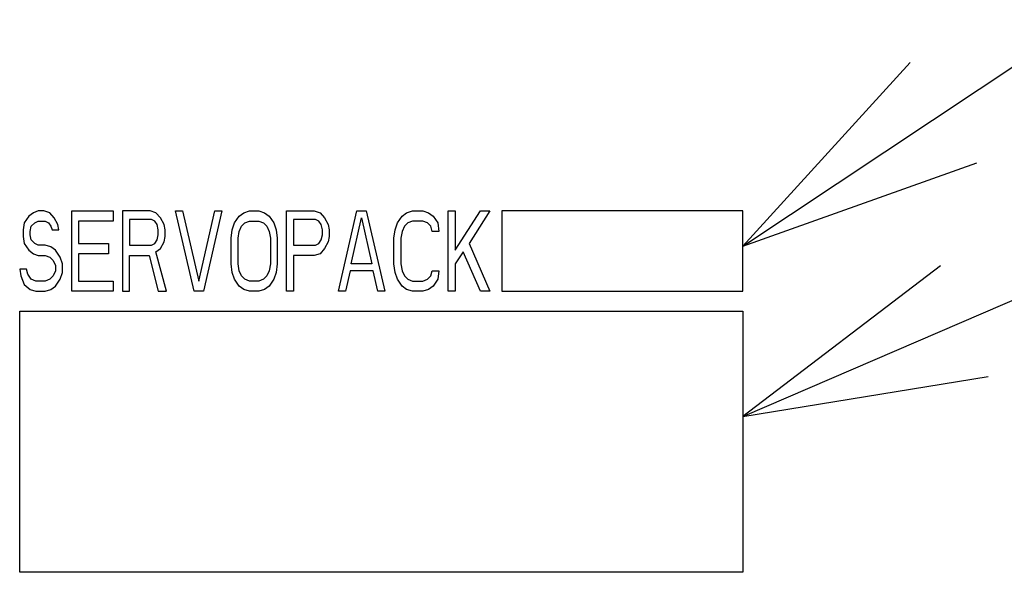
# Model space of a CAD drawing. Extents: x 82 to 1223, y 50 to 823.
# Tile 21 of 35: x 763 to 787, y 609 to 623. Entities that reach past the tile are written whole.
import ezdxf

# ---------------------------------------------------------------- set-up
doc = ezdxf.new("R2010")
doc.units = 0
doc.header["$LTSCALE"] = 69.3
doc.layers.add('ALL_CURVE', color=7, linetype='CONTINUOUS')
doc.layers.add('ALL_NOTE', color=7, linetype='CONTINUOUS')

msp = doc.modelspace()

# ---------------------------------------------------------------- linework, layer by layer
at = {"layer": 'ALL_CURVE', "color": 4, "linetype": 'CONTINUOUS'}
for p, q in [((762.98, 617.622), (762.865, 617.452)), ((763.095, 617.707), (762.98, 617.622)), ((763.21, 617.75), (763.095, 617.707)), ((763.354, 617.75), (763.21, 617.75)), ((763.498, 617.707), (763.354, 617.75)), ((763.612, 617.58), (763.498, 617.707)), ((764.044, 615.75), (764.044, 617.75)), ((764.044, 617.75), (765.079, 617.75)), ((765.079, 617.75), (765.079, 617.495)), ((765.309, 617.75), (765.309, 615.75)), ((765.999, 617.75), (765.309, 617.75)), ((766.142, 617.707), (765.999, 617.75)), ((766.258, 617.58), (766.142, 617.707)), ((767.091, 615.75), (766.631, 617.75)), ((766.631, 617.75), (766.804, 617.75)), ((766.804, 617.75), (767.206, 616.005)), ((767.206, 616.005), (767.609, 617.75)), ((767.781, 617.75), (767.321, 615.75)), ((767.609, 617.75), (767.781, 617.75)), ((768.097, 617.452), (768.212, 617.622)), ((768.212, 617.622), (768.327, 617.707)), ((768.327, 617.707), (768.471, 617.75)), ((768.471, 617.75), (768.701, 617.75)), ((768.701, 617.75), (768.845, 617.707)), ((768.845, 617.707), (768.96, 617.622)), ((768.96, 617.622), (769.075, 617.452)), ((769.391, 615.75), (769.391, 617.75)), ((769.391, 617.75), (770.081, 617.75)), ((770.081, 617.75), (770.225, 617.707)), ((770.225, 617.707), (770.34, 617.58)), ((770.685, 615.75), (771.145, 617.75)), ((771.145, 617.75), (771.375, 617.75)), ((771.375, 617.75), (771.835, 615.75)), ((772.151, 617.452), (772.266, 617.622)), ((772.266, 617.622), (772.381, 617.707)), ((772.381, 617.707), (772.525, 617.75)), ((772.525, 617.75), (772.784, 617.75)), ((772.784, 617.75), (772.928, 617.707)), ((772.928, 617.707), (773.043, 617.622)), ((773.043, 617.622), (773.157, 617.452)), ((773.416, 615.75), (773.416, 617.75)), ((773.416, 617.75), (773.589, 617.75)), ((773.589, 616.771), (774.221, 617.75)), ((773.589, 617.75), (773.589, 616.771)), ((774.451, 617.75), (773.934, 616.941)), ((774.221, 617.75), (774.451, 617.75)), ((774.75, 617.75), (774.75, 615.75)), ((780.75, 617.75), (774.75, 617.75)), ((780.75, 615.75), (780.75, 617.75)), ((762.865, 617.452), (762.836, 617.282)), ((763.009, 617.239), (763.037, 617.367)), ((763.037, 617.367), (763.124, 617.452)), ((763.124, 617.452), (763.21, 617.495)), ((763.21, 617.495), (763.383, 617.495)), ((763.383, 617.495), (763.469, 617.452)), ((763.469, 617.452), (763.526, 617.367)), ((763.526, 617.367), (763.555, 617.282)), ((763.699, 617.41), (763.612, 617.58)), ((763.727, 617.282), (763.699, 617.41)), ((764.216, 617.495), (764.216, 616.941)), ((765.079, 617.495), (764.216, 617.495)), ((765.481, 617.537), (765.481, 616.899)), ((766.028, 617.537), (765.481, 617.537)), ((766.114, 617.495), (766.028, 617.537)), ((766.171, 617.41), (766.114, 617.495)), ((766.2, 617.282), (766.171, 617.41)), ((766.344, 617.41), (766.258, 617.58)), ((766.372, 617.282), (766.344, 617.41)), ((768.04, 617.282), (768.097, 617.452)), ((768.212, 617.239), (768.27, 617.367)), ((768.27, 617.367), (768.356, 617.452)), ((768.356, 617.452), (768.471, 617.495)), ((768.471, 617.495), (768.701, 617.495)), ((768.701, 617.495), (768.816, 617.452)), ((768.816, 617.452), (768.903, 617.367)), ((768.903, 617.367), (768.96, 617.239)), ((769.075, 617.452), (769.133, 617.282)), ((769.564, 617.537), (769.564, 616.899)), ((770.11, 617.537), (769.564, 617.537)), ((770.196, 617.495), (770.11, 617.537)), ((770.254, 617.41), (770.196, 617.495)), ((770.283, 617.282), (770.254, 617.41)), ((770.34, 617.58), (770.426, 617.41)), ((770.426, 617.41), (770.455, 617.282)), ((771.001, 616.431), (771.26, 617.58)), ((771.26, 617.58), (771.519, 616.431)), ((772.094, 617.282), (772.151, 617.452)), ((772.324, 617.367), (772.266, 617.239)), ((772.41, 617.452), (772.324, 617.367)), ((772.525, 617.495), (772.41, 617.452)), ((772.784, 617.495), (772.525, 617.495)), ((772.899, 617.452), (772.784, 617.495)), ((772.985, 617.367), (772.899, 617.452)), ((773.014, 617.239), (772.985, 617.367)), ((773.157, 617.452), (773.186, 617.239)), ((762.836, 617.282), (762.836, 617.112)), ((762.836, 617.112), (762.865, 616.941)), ((763.009, 617.154), (763.009, 617.239)), ((763.037, 617.027), (763.009, 617.154)), ((763.555, 617.282), (763.727, 617.282)), ((766.171, 617.027), (766.2, 617.154)), ((766.2, 617.154), (766.2, 617.282)), ((766.344, 616.984), (766.372, 617.112)), ((766.372, 617.112), (766.372, 617.282)), ((768.011, 617.069), (768.04, 617.282)), ((768.184, 617.069), (768.212, 617.239)), ((768.96, 617.239), (768.989, 617.069)), ((769.133, 617.282), (769.161, 617.069)), ((770.254, 617.027), (770.283, 617.154)), ((770.283, 617.154), (770.283, 617.282)), ((770.455, 617.112), (770.426, 616.984)), ((770.455, 617.282), (770.455, 617.112)), ((772.065, 617.069), (772.094, 617.282)), ((772.266, 617.239), (772.237, 617.069)), ((773.186, 617.239), (773.014, 617.239)), ((762.865, 616.941), (762.98, 616.771)), ((763.124, 616.941), (763.037, 617.027)), ((763.21, 616.899), (763.124, 616.941)), ((763.383, 616.899), (763.21, 616.899)), ((763.526, 616.856), (763.383, 616.899)), ((764.216, 616.941), (764.964, 616.941)), ((764.964, 616.941), (764.964, 616.686)), ((765.481, 616.899), (766.028, 616.899)), ((766.028, 616.899), (766.114, 616.941)), ((766.114, 616.941), (766.171, 617.027)), ((766.258, 616.814), (766.344, 616.984)), ((768.011, 616.431), (768.011, 617.069)), ((768.184, 616.431), (768.184, 617.069)), ((768.989, 617.069), (768.989, 616.431)), ((769.161, 617.069), (769.161, 616.431)), ((769.564, 616.899), (770.11, 616.899)), ((770.11, 616.899), (770.196, 616.941)), ((770.196, 616.941), (770.254, 617.027)), ((770.426, 616.984), (770.34, 616.814)), ((772.065, 616.431), (772.065, 617.069)), ((772.237, 617.069), (772.237, 616.431)), ((773.934, 616.941), (774.451, 615.75)), ((762.98, 616.771), (763.095, 616.686)), ((763.095, 616.686), (763.21, 616.644)), ((763.21, 616.644), (763.383, 616.644)), ((763.383, 616.644), (763.498, 616.601)), ((763.641, 616.771), (763.526, 616.856)), ((763.756, 616.601), (763.641, 616.771)), ((764.216, 616.686), (764.216, 616.005)), ((764.964, 616.686), (764.216, 616.686)), ((765.481, 615.75), (765.481, 616.644)), ((765.481, 616.644), (765.97, 616.644)), ((765.97, 616.644), (766.2, 615.75)), ((766.142, 616.729), (766.258, 616.814)), ((766.401, 615.75), (766.142, 616.729)), ((769.564, 616.644), (769.564, 615.75)), ((770.081, 616.644), (769.564, 616.644)), ((770.225, 616.686), (770.081, 616.644)), ((770.34, 616.814), (770.225, 616.686)), ((773.79, 616.729), (773.589, 616.431)), ((774.221, 615.75), (773.79, 616.729)), ((763.498, 616.601), (763.584, 616.516)), ((763.584, 616.516), (763.641, 616.388)), ((763.641, 616.388), (763.641, 616.261)), ((763.814, 616.431), (763.756, 616.601)), ((763.814, 616.218), (763.814, 616.431)), ((768.04, 616.218), (768.011, 616.431)), ((768.212, 616.261), (768.184, 616.431)), ((768.989, 616.431), (768.96, 616.261)), ((769.161, 616.431), (769.133, 616.218)), ((771.519, 616.431), (771.001, 616.431)), ((772.094, 616.218), (772.065, 616.431)), ((772.237, 616.431), (772.266, 616.261)), ((773.589, 616.431), (773.589, 615.75)), ((762.75, 616.303), (762.779, 616.133)), ((762.923, 616.303), (762.75, 616.303)), ((762.779, 616.133), (762.865, 615.92)), ((762.951, 616.176), (762.923, 616.303)), ((763.037, 616.048), (762.951, 616.176)), ((763.584, 616.133), (763.498, 616.048)), ((763.641, 616.261), (763.584, 616.133)), ((763.756, 616.048), (763.814, 616.218)), ((768.097, 616.048), (768.04, 616.218)), ((768.27, 616.133), (768.212, 616.261)), ((768.356, 616.048), (768.27, 616.133)), ((768.903, 616.133), (768.816, 616.048)), ((768.96, 616.261), (768.903, 616.133)), ((769.133, 616.218), (769.075, 616.048)), ((770.973, 616.261), (770.857, 615.75)), ((771.548, 616.261), (770.973, 616.261)), ((771.663, 615.75), (771.548, 616.261)), ((772.151, 616.048), (772.094, 616.218)), ((772.266, 616.261), (772.324, 616.133)), ((772.324, 616.133), (772.41, 616.048)), ((772.899, 616.048), (772.985, 616.133)), ((772.985, 616.133), (773.014, 616.261)), ((773.014, 616.261), (773.186, 616.261)), ((773.186, 616.261), (773.157, 616.048)), ((762.865, 615.92), (763.009, 615.793)), ((763.152, 616.005), (763.037, 616.048)), ((763.383, 616.005), (763.152, 616.005)), ((763.498, 616.048), (763.383, 616.005)), ((763.641, 615.878), (763.756, 616.048)), ((764.216, 616.005), (765.079, 616.005)), ((765.079, 616.005), (765.079, 615.75)), ((768.212, 615.878), (768.097, 616.048)), ((768.471, 616.005), (768.356, 616.048)), ((768.701, 616.005), (768.471, 616.005)), ((768.816, 616.048), (768.701, 616.005)), ((769.075, 616.048), (768.96, 615.878)), ((772.266, 615.878), (772.151, 616.048)), ((772.41, 616.048), (772.525, 616.005)), ((772.525, 616.005), (772.784, 616.005)), ((772.784, 616.005), (772.899, 616.048)), ((773.157, 616.048), (773.043, 615.878)), ((763.009, 615.793), (763.152, 615.75)), ((763.152, 615.75), (763.383, 615.75)), ((763.383, 615.75), (763.526, 615.793)), ((763.526, 615.793), (763.641, 615.878)), ((765.079, 615.75), (764.044, 615.75)), ((765.309, 615.75), (765.481, 615.75)), ((766.2, 615.75), (766.401, 615.75)), ((767.321, 615.75), (767.091, 615.75)), ((768.327, 615.793), (768.212, 615.878)), ((768.471, 615.75), (768.327, 615.793)), ((768.701, 615.75), (768.471, 615.75)), ((768.845, 615.793), (768.701, 615.75)), ((768.96, 615.878), (768.845, 615.793)), ((769.564, 615.75), (769.391, 615.75)), ((770.857, 615.75), (770.685, 615.75)), ((771.835, 615.75), (771.663, 615.75)), ((772.381, 615.793), (772.266, 615.878)), ((772.525, 615.75), (772.381, 615.793)), ((772.784, 615.75), (772.525, 615.75)), ((772.928, 615.793), (772.784, 615.75)), ((773.043, 615.878), (772.928, 615.793)), ((773.589, 615.75), (773.416, 615.75)), ((774.451, 615.75), (774.221, 615.75)), ((774.75, 615.75), (780.75, 615.75)), ((762.75, 608.75), (762.75, 615.25)), ((762.75, 615.25), (780.75, 615.25)), ((780.75, 615.25), (780.75, 608.75)), ((780.75, 608.75), (762.75, 608.75))]:
    msp.add_line(p, q, dxfattribs=at)
at = {"layer": 'ALL_NOTE', "color": 2, "linetype": 'CONTINUOUS'}
for p, q in [((780.75, 616.877), (825.75, 646.76)), ((780.75, 612.633), (825.75, 632.007))]:
    msp.add_line(p, q, dxfattribs=at)
for points in [[(784.918, 621.446), (780.75, 616.877), (786.578, 618.947)], [(785.668, 616.384), (780.75, 612.633), (786.854, 613.628)]]:
    msp.add_lwpolyline(points, dxfattribs=at)

doc.saveas('drawing.dxf')
